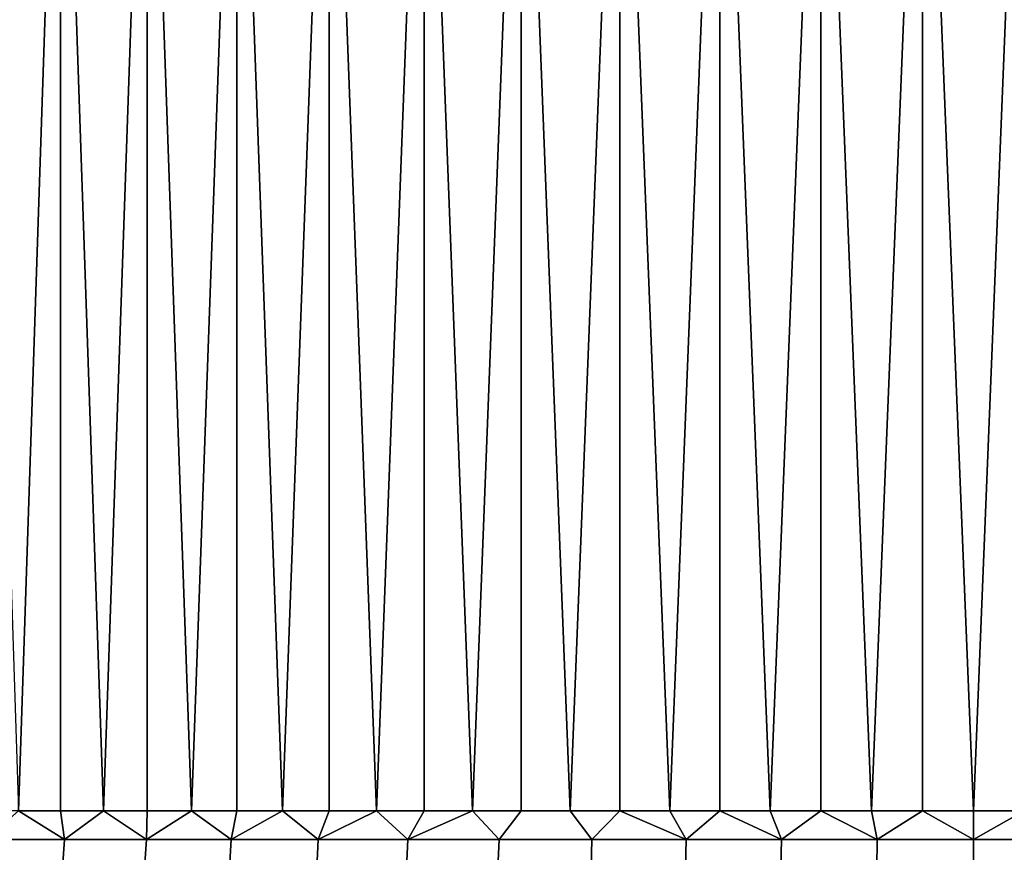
# Model space of a CAD drawing. Header units: metres. Extents: x -109 to 109, y -100 to 58.
# Tile 48 of 256: x -82.26 to -76.31, y 3.15 to 8.18. Entities that reach past the tile are written whole.
import ezdxf

# ---------------------------------------------------------------- set-up
doc = ezdxf.new("R2010")
doc.units = ezdxf.units.M
doc.layers.add('solid_21_062_100_XXX', color=7, linetype='CONTINUOUS')

msp = doc.modelspace()

# ---------------------------------------------------------------- linework, layer by layer
at = {"layer": 'solid_21_062_100_XXX'}
for points in [[(-82.26474, 3.400415, -8.143604), (-82.512787, 3.400415, -7.962217), (-82.512772, 11, -7.962225), (-82.0112, 11, -8.31728)], [(-82.26474, 3.400415, 8.143604), (-82.011223, 3.400415, 8.317267), (-82.0112, 11, 8.31728), (-82.512772, 11, 7.962225)], [(-82.011223, 3.400415, -8.317267), (-82.26474, 3.400415, -8.143604), (-82.0112, 11, -8.31728)], [(-82.011223, 3.400415, 8.317267), (-81.75248, 3.400415, 8.483042), (-82.0112, 11, 8.31728)], [(-81.75248, 3.400415, -8.483042), (-82.011223, 3.400415, -8.317267), (-82.0112, 11, -8.31728), (-81.488747, 11, -8.640768)], [(-81.75248, 3.400415, 8.483042), (-81.488747, 3.400415, 8.640768), (-81.488747, 11, 8.640768), (-82.0112, 11, 8.31728)], [(-81.488747, 3.400415, -8.640768), (-81.75248, 3.400415, -8.483042), (-81.488747, 11, -8.640768)], [(-81.220291, 3.400415, 8.790299), (-80.947357, 3.400415, 8.931492), (-80.947372, 11, 8.931481), (-81.488747, 11, 8.640768)], [(-81.488747, 3.400415, 8.640768), (-81.220291, 3.400415, 8.790299), (-81.488747, 11, 8.640768)], [(-81.220291, 3.400415, -8.790299), (-81.488747, 3.400415, -8.640768), (-81.488747, 11, -8.640768), (-80.947372, 11, -8.931481)], [(-80.947357, 3.400415, -8.931492), (-81.220291, 3.400415, -8.790299), (-80.947372, 11, -8.931481)], [(-80.670197, 3.400415, 9.064212), (-80.389091, 3.400415, 9.188334), (-80.389099, 11, 9.188327), (-80.947372, 11, 8.931481)], [(-80.947357, 3.400415, 8.931492), (-80.670197, 3.400415, 9.064212), (-80.947372, 11, 8.931481)], [(-80.670197, 3.400415, -9.064212), (-80.947357, 3.400415, -8.931492), (-80.947372, 11, -8.931481), (-80.389099, 11, -9.188327)], [(-80.389091, 3.400415, -9.188334), (-80.670197, 3.400415, -9.064212), (-80.389099, 11, -9.188327)], [(-80.104286, 3.400415, 9.303741), (-79.816071, 3.400415, 9.410323), (-79.816063, 11, 9.410323), (-80.389099, 11, 9.188327)], [(-80.389091, 3.400415, 9.188334), (-80.104286, 3.400415, 9.303741), (-80.389099, 11, 9.188327)], [(-80.104286, 3.400415, -9.303741), (-80.389091, 3.400415, -9.188334), (-80.389099, 11, -9.188327), (-79.816063, 11, -9.410323)], [(-79.816071, 3.400415, -9.410323), (-80.104286, 3.400415, -9.303741), (-79.816063, 11, -9.410323)], [(-79.816071, 3.400415, 9.410323), (-79.524704, 3.400415, 9.507978), (-79.816063, 11, 9.410323)], [(-79.524704, 3.400415, -9.507978), (-79.816071, 3.400415, -9.410323), (-79.816063, 11, -9.410323), (-79.230453, 11, -9.59662)], [(-79.524704, 3.400415, 9.507978), (-79.230469, 3.400415, 9.596616), (-79.230453, 11, 9.59662), (-79.816063, 11, 9.410323)], [(-79.230469, 3.400415, -9.596616), (-79.524704, 3.400415, -9.507978), (-79.230453, 11, -9.59662)], [(-79.230469, 3.400415, 9.596616), (-78.933647, 3.400415, 9.676149), (-79.230453, 11, 9.59662)], [(-78.933647, 3.400415, -9.676149), (-79.230469, 3.400415, -9.596616), (-79.230453, 11, -9.59662), (-78.634499, 11, -9.746508)], [(-78.933647, 3.400415, 9.676149), (-78.634514, 3.400415, 9.746504), (-78.634499, 11, 9.746508), (-79.230453, 11, 9.59662)], [(-78.634514, 3.400415, -9.746504), (-78.933647, 3.400415, -9.676149), (-78.634499, 11, -9.746508)], [(-78.634514, 3.400415, 9.746504), (-78.333359, 3.400415, 9.807614), (-78.634499, 11, 9.746508)], [(-78.333359, 3.400415, -9.807614), (-78.634514, 3.400415, -9.746504), (-78.634499, 11, -9.746508), (-78.030479, 11, -9.859419)], [(-78.333359, 3.400415, 9.807614), (-78.030464, 3.400415, 9.859421), (-78.030479, 11, 9.859419), (-78.634499, 11, 9.746508)], [(-78.030464, 3.400415, -9.859421), (-78.333359, 3.400415, -9.807614), (-78.030479, 11, -9.859419)], [(-77.72612, 3.400415, 9.901875), (-77.420609, 3.400415, 9.934937), (-77.420631, 11, 9.934935), (-78.030479, 11, 9.859419)], [(-78.030464, 3.400415, 9.859421), (-77.72612, 3.400415, 9.901875), (-78.030479, 11, 9.859419)], [(-77.72612, 3.400415, -9.901875), (-78.030464, 3.400415, -9.859421), (-78.030479, 11, -9.859419), (-77.420631, 11, -9.934935)], [(-77.420609, 3.400415, -9.934937), (-77.72612, 3.400415, -9.901875), (-77.420631, 11, -9.934935)], [(-77.114227, 3.400415, 9.958576), (-76.807259, 3.400415, 9.972768), (-76.807266, 11, 9.972766), (-77.420631, 11, 9.934935)], [(-77.420609, 3.400415, 9.934937), (-77.114227, 3.400415, 9.958576), (-77.420631, 11, 9.934935)], [(-77.114227, 3.400415, -9.958576), (-77.420609, 3.400415, -9.934937), (-77.420631, 11, -9.934935), (-76.807266, 11, -9.972766)], [(-76.807259, 3.400415, -9.972768), (-77.114227, 3.400415, -9.958576), (-76.807266, 11, -9.972766)], [(-76.5, 3.400415, 9.9775), (-76.192741, 3.400415, 9.972768), (-76.192734, 11, 9.972766), (-76.807266, 11, 9.972766)], [(-76.807259, 3.400415, 9.972768), (-76.5, 3.400415, 9.9775), (-76.807266, 11, 9.972766)], [(-76.5, 3.400415, -9.9775), (-76.807259, 3.400415, -9.972768), (-76.807266, 11, -9.972766), (-76.192734, 11, -9.972766)], [(-76.192741, 3.400415, -9.972768), (-76.5, 3.400415, -9.9775), (-76.192734, 11, -9.972766)], [(-81.986908, 3.226104, 8.342438), (-82.26474, 3.400415, 8.143604), (-82.462692, 3.226104, 8.009289)], [(-81.986908, 3.226104, -8.342438), (-82.462692, 3.226104, -8.009289), (-82.26474, 3.400415, -8.143604), (-82.011223, 3.400415, -8.317267)], [(-81.986908, 3.226104, 8.342438), (-82.011223, 3.400415, 8.317267), (-82.26474, 3.400415, 8.143604)], [(-81.986908, 3.226104, 8.342438), (-81.75248, 3.400415, 8.483042), (-82.011223, 3.400415, 8.317267)], [(-81.986908, 3.226104, -8.342438), (-82.011223, 3.400415, -8.317267), (-81.75248, 3.400415, -8.483042)], [(-81.492554, 3.226104, 8.64736), (-81.75248, 3.400415, 8.483042), (-81.986908, 3.226104, 8.342438)], [(-81.492554, 3.226104, -8.64736), (-81.986908, 3.226104, -8.342438), (-81.75248, 3.400415, -8.483042), (-81.488747, 3.400415, -8.640768)], [(-81.492554, 3.226104, 8.64736), (-81.488747, 3.400415, 8.640768), (-81.75248, 3.400415, 8.483042)], [(-81.492554, 3.226104, 8.64736), (-80.981308, 3.226104, 8.92302), (-81.220291, 3.400415, 8.790299), (-81.488747, 3.400415, 8.640768)], [(-81.492554, 3.226104, -8.64736), (-81.488747, 3.400415, -8.640768), (-81.220291, 3.400415, -8.790299)], [(-81.492554, 3.226104, -8.64736), (-81.220291, 3.400415, -8.790299), (-80.981308, 3.226104, -8.92302)], [(-80.981308, 3.226104, 8.92302), (-80.947357, 3.400415, 8.931492), (-81.220291, 3.400415, 8.790299)], [(-80.981308, 3.226104, -8.92302), (-81.220291, 3.400415, -8.790299), (-80.947357, 3.400415, -8.931492)], [(-80.981308, 3.226104, 8.92302), (-80.454903, 3.226104, 9.168489), (-80.670197, 3.400415, 9.064212), (-80.947357, 3.400415, 8.931492)], [(-80.981308, 3.226104, -8.92302), (-80.947357, 3.400415, -8.931492), (-80.670197, 3.400415, -9.064212)], [(-80.981308, 3.226104, -8.92302), (-80.670197, 3.400415, -9.064212), (-80.454903, 3.226104, -9.168489)], [(-80.454903, 3.226104, 9.168489), (-80.389091, 3.400415, 9.188334), (-80.670197, 3.400415, 9.064212)], [(-80.454903, 3.226104, -9.168489), (-80.670197, 3.400415, -9.064212), (-80.389091, 3.400415, -9.188334)], [(-80.454903, 3.226104, 9.168489), (-79.915108, 3.226104, 9.382935), (-80.104286, 3.400415, 9.303741), (-80.389091, 3.400415, 9.188334)], [(-80.454903, 3.226104, -9.168489), (-80.389091, 3.400415, -9.188334), (-80.104286, 3.400415, -9.303741)], [(-80.454903, 3.226104, -9.168489), (-80.104286, 3.400415, -9.303741), (-79.915108, 3.226104, -9.382935)], [(-79.915108, 3.226104, 9.382935), (-79.816071, 3.400415, 9.410323), (-80.104286, 3.400415, 9.303741)], [(-79.915108, 3.226104, -9.382935), (-80.104286, 3.400415, -9.303741), (-79.816071, 3.400415, -9.410323)], [(-79.915108, 3.226104, 9.382935), (-79.363762, 3.226104, 9.565631), (-79.524704, 3.400415, 9.507978), (-79.816071, 3.400415, 9.410323)], [(-79.915108, 3.226104, -9.382935), (-79.816071, 3.400415, -9.410323), (-79.524704, 3.400415, -9.507978)], [(-79.915108, 3.226104, -9.382935), (-79.524704, 3.400415, -9.507978), (-79.363762, 3.226104, -9.565631)], [(-79.363762, 3.226104, 9.565631), (-79.230469, 3.400415, 9.596616), (-79.524704, 3.400415, 9.507978)], [(-79.363762, 3.226104, -9.565631), (-79.524704, 3.400415, -9.507978), (-79.230469, 3.400415, -9.596616)], [(-79.363762, 3.226104, 9.565631), (-78.802727, 3.226104, 9.715961), (-78.933647, 3.400415, 9.676149), (-79.230469, 3.400415, 9.596616)], [(-78.802727, 3.226104, -9.715961), (-79.363762, 3.226104, -9.565631), (-79.230469, 3.400415, -9.596616), (-78.933647, 3.400415, -9.676149)], [(-78.802727, 3.226104, 9.715961), (-78.634514, 3.400415, 9.746504), (-78.933647, 3.400415, 9.676149)], [(-78.802727, 3.226104, -9.715961), (-78.933647, 3.400415, -9.676149), (-78.634514, 3.400415, -9.746504)], [(-78.233894, 3.226104, 9.833414), (-78.634514, 3.400415, 9.746504), (-78.802727, 3.226104, 9.715961)], [(-78.233894, 3.226104, -9.833414), (-78.802727, 3.226104, -9.715961), (-78.634514, 3.400415, -9.746504), (-78.333359, 3.400415, -9.807614)], [(-78.233894, 3.226104, 9.833414), (-78.333359, 3.400415, 9.807614), (-78.634514, 3.400415, 9.746504)], [(-78.233894, 3.226104, 9.833414), (-78.030464, 3.400415, 9.859421), (-78.333359, 3.400415, 9.807614)], [(-78.233894, 3.226104, -9.833414), (-78.333359, 3.400415, -9.807614), (-78.030464, 3.400415, -9.859421)], [(-77.659203, 3.226104, 9.917595), (-78.030464, 3.400415, 9.859421), (-78.233894, 3.226104, 9.833414)], [(-77.659203, 3.226104, -9.917595), (-78.233894, 3.226104, -9.833414), (-78.030464, 3.400415, -9.859421), (-77.72612, 3.400415, -9.901875)], [(-77.659203, 3.226104, 9.917595), (-77.72612, 3.400415, 9.901875), (-78.030464, 3.400415, 9.859421)], [(-77.659203, 3.226104, 9.917595), (-77.420609, 3.400415, 9.934937), (-77.72612, 3.400415, 9.901875)], [(-77.659203, 3.226104, -9.917595), (-77.72612, 3.400415, -9.901875), (-77.420609, 3.400415, -9.934937)], [(-77.080582, 3.226104, 9.968218), (-77.420609, 3.400415, 9.934937), (-77.659203, 3.226104, 9.917595)], [(-77.080582, 3.226104, -9.968218), (-77.659203, 3.226104, -9.917595), (-77.420609, 3.400415, -9.934937), (-77.114227, 3.400415, -9.958576)], [(-77.080582, 3.226104, 9.968218), (-77.114227, 3.400415, 9.958576), (-77.420609, 3.400415, 9.934937)], [(-77.080582, 3.226104, 9.968218), (-76.807259, 3.400415, 9.972768), (-77.114227, 3.400415, 9.958576)], [(-77.080582, 3.226104, -9.968218), (-77.114227, 3.400415, -9.958576), (-76.807259, 3.400415, -9.972768)], [(-76.5, 3.226104, 9.98511), (-76.807259, 3.400415, 9.972768), (-77.080582, 3.226104, 9.968218)], [(-76.5, 3.226104, -9.98511), (-77.080582, 3.226104, -9.968218), (-76.807259, 3.400415, -9.972768), (-76.5, 3.400415, -9.9775)], [(-76.5, 3.226104, 9.98511), (-76.5, 3.400415, 9.9775), (-76.807259, 3.400415, 9.972768)], [(-76.5, 3.226104, 9.98511), (-75.919418, 3.226104, 9.968218), (-76.192741, 3.400415, 9.972768), (-76.5, 3.400415, 9.9775)], [(-76.5, 3.226104, -9.98511), (-76.5, 3.400415, -9.9775), (-76.192741, 3.400415, -9.972768)], [(-76.5, 3.226104, -9.98511), (-76.192741, 3.400415, -9.972768), (-75.919418, 3.226104, -9.968218)], [(-81.986908, 3.226104, 8.342438), (-82.462692, 3.226104, 8.009289), (-82.476311, 3.052947, 8.02758), (-81.999435, 3.052947, 8.361491)], [(-82.462692, 3.226104, -8.009289), (-81.986908, 3.226104, -8.342438), (-81.999435, 3.052947, -8.361491), (-82.476311, 3.052947, -8.02758)], [(-81.492554, 3.226104, 8.64736), (-81.986908, 3.226104, 8.342438), (-81.999435, 3.052947, 8.361491), (-81.50396, 3.052947, 8.667109)], [(-81.986908, 3.226104, -8.342438), (-81.492554, 3.226104, -8.64736), (-81.50396, 3.052947, -8.667109), (-81.999435, 3.052947, -8.361491)], [(-80.981308, 3.226104, 8.92302), (-81.492554, 3.226104, 8.64736), (-81.50396, 3.052947, 8.667109), (-80.991547, 3.052947, 8.943399)], [(-81.492554, 3.226104, -8.64736), (-80.981308, 3.226104, -8.92302), (-80.991547, 3.052947, -8.943399), (-81.50396, 3.052947, -8.667109)], [(-80.454903, 3.226104, 9.168489), (-80.981308, 3.226104, 8.92302), (-80.991547, 3.052947, 8.943399), (-80.463936, 3.052947, 9.189428)], [(-80.981308, 3.226104, -8.92302), (-80.454903, 3.226104, -9.168489), (-80.463936, 3.052947, -9.189428), (-80.991547, 3.052947, -8.943399)], [(-79.915108, 3.226104, 9.382935), (-80.454903, 3.226104, 9.168489), (-80.463936, 3.052947, 9.189428), (-79.922905, 3.052947, 9.404364)], [(-80.454903, 3.226104, -9.168489), (-79.915108, 3.226104, -9.382935), (-79.922905, 3.052947, -9.404364), (-80.463936, 3.052947, -9.189428)], [(-79.363762, 3.226104, 9.565631), (-79.915108, 3.226104, 9.382935), (-79.922905, 3.052947, 9.404364), (-79.3703, 3.052947, 9.587478)], [(-79.915108, 3.226104, -9.382935), (-79.363762, 3.226104, -9.565631), (-79.3703, 3.052947, -9.587478), (-79.922905, 3.052947, -9.404364)], [(-78.802727, 3.226104, 9.715961), (-79.363762, 3.226104, 9.565631), (-79.3703, 3.052947, 9.587478), (-78.807983, 3.052947, 9.738151)], [(-79.363762, 3.226104, -9.565631), (-78.802727, 3.226104, -9.715961), (-78.807983, 3.052947, -9.738151), (-79.3703, 3.052947, -9.587478)], [(-78.233894, 3.226104, 9.833414), (-78.802727, 3.226104, 9.715961), (-78.807983, 3.052947, 9.738151), (-78.237854, 3.052947, 9.855872)], [(-78.802727, 3.226104, -9.715961), (-78.233894, 3.226104, -9.833414), (-78.237854, 3.052947, -9.855872), (-78.807983, 3.052947, -9.738151)], [(-77.659203, 3.226104, 9.917595), (-78.233894, 3.226104, 9.833414), (-78.237854, 3.052947, 9.855872), (-77.66185, 3.052947, 9.940245)], [(-78.233894, 3.226104, -9.833414), (-77.659203, 3.226104, -9.917595), (-77.66185, 3.052947, -9.940245), (-78.237854, 3.052947, -9.855872)], [(-77.080582, 3.226104, 9.968218), (-77.659203, 3.226104, 9.917595), (-77.66185, 3.052947, 9.940245), (-77.081909, 3.052947, 9.990983)], [(-77.659203, 3.226104, -9.917595), (-77.080582, 3.226104, -9.968218), (-77.081909, 3.052947, -9.990983), (-77.66185, 3.052947, -9.940245)], [(-76.5, 3.226104, 9.98511), (-77.080582, 3.226104, 9.968218), (-77.081909, 3.052947, 9.990983), (-76.5, 3.052947, 10.007915)], [(-77.080582, 3.226104, -9.968218), (-76.5, 3.226104, -9.98511), (-76.5, 3.052947, -10.007915), (-77.081909, 3.052947, -9.990983)], [(-75.919418, 3.226104, 9.968218), (-76.5, 3.226104, 9.98511), (-76.5, 3.052947, 10.007915), (-75.918091, 3.052947, 9.990983)], [(-76.5, 3.226104, -9.98511), (-75.919418, 3.226104, -9.968218), (-75.918091, 3.052947, -9.990983), (-76.5, 3.052947, -10.007915)]]:
    msp.add_3dface(points, dxfattribs=at)

doc.saveas('drawing.dxf')
